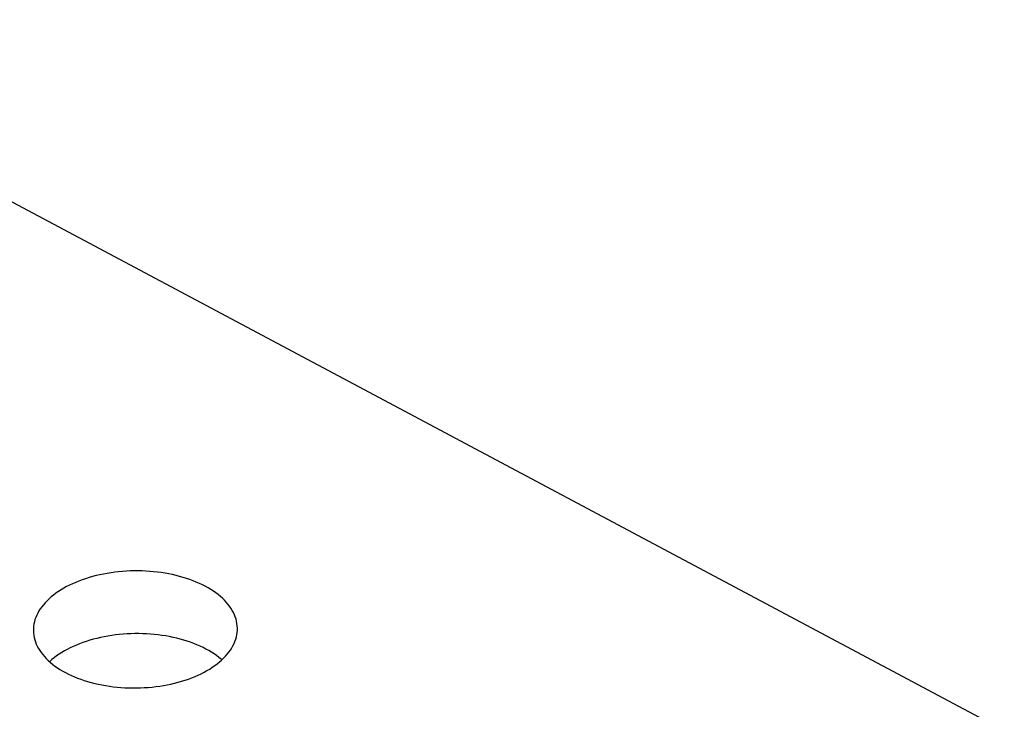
# Model space of a CAD drawing. Header units: millimetres. Extents: x 0 to 594, y 0 to 420.
# Tile 61 of 78: x 556.87 to 560.73, y 95.13 to 97.83. Entities that reach past the tile are written whole.
import ezdxf

# ---------------------------------------------------------------- set-up
doc = ezdxf.new("R2010")
doc.units = ezdxf.units.MM
doc.header["$LTSCALE"] = 32.67
doc.layers.get('0').update_dxf_attribs({"linetype": 'CONTINUOUS'})

msp = doc.modelspace()

# ---------------------------------------------------------------- linework, layer by layer
at = {"color": 7, "linetype": 'CONTINUOUS'}
for p, q in [((555.4975, 97.8348), (560.7296, 95.0495)), ((557.1693, 95.6566), (557.1553, 95.653)), ((557.1835, 95.6599), (557.1693, 95.6566)), ((557.198, 95.6629), (557.1835, 95.6599)), ((557.2127, 95.6656), (557.198, 95.6629)), ((557.2275, 95.668), (557.2127, 95.6656)), ((557.2424, 95.67), (557.2275, 95.668)), ((557.2575, 95.6717), (557.2424, 95.67)), ((557.2726, 95.6731), (557.2575, 95.6717)), ((557.2879, 95.6742), (557.2726, 95.6731)), ((557.3032, 95.6749), (557.2879, 95.6742)), ((557.3185, 95.6753), (557.3032, 95.6749)), ((557.3338, 95.6753), (557.3185, 95.6753)), ((557.3491, 95.675), (557.3338, 95.6753)), ((557.3644, 95.6744), (557.3491, 95.675)), ((557.3796, 95.6734), (557.3644, 95.6744)), ((557.3947, 95.6721), (557.3796, 95.6734)), ((557.4097, 95.6705), (557.3947, 95.6721)), ((557.4246, 95.6685), (557.4097, 95.6705)), ((557.4394, 95.6662), (557.4246, 95.6685)), ((557.4539, 95.6636), (557.4394, 95.6662)), ((557.4683, 95.6607), (557.4539, 95.6636)), ((557.4825, 95.6574), (557.4683, 95.6607)), ((557.4964, 95.6539), (557.4825, 95.6574)), ((557.065, 95.6194), (557.0535, 95.6135)), ((557.0769, 95.625), (557.065, 95.6194)), ((557.0892, 95.6304), (557.0769, 95.625)), ((557.1018, 95.6355), (557.0892, 95.6304)), ((557.1147, 95.6403), (557.1018, 95.6355)), ((557.128, 95.6448), (557.1147, 95.6403)), ((557.1415, 95.649), (557.128, 95.6448)), ((557.1553, 95.653), (557.1415, 95.649)), ((557.5101, 95.65), (557.4964, 95.6539)), ((557.5235, 95.6458), (557.5101, 95.65)), ((557.5366, 95.6414), (557.5235, 95.6458)), ((557.5494, 95.6366), (557.5366, 95.6414)), ((557.5619, 95.6316), (557.5494, 95.6366)), ((557.574, 95.6263), (557.5619, 95.6316)), ((557.5857, 95.6208), (557.574, 95.6263)), ((557.5971, 95.6149), (557.5857, 95.6208)), ((557.0022, 95.5806), (556.9933, 95.5734)), ((557.0116, 95.5877), (557.0022, 95.5806)), ((557.0214, 95.5945), (557.0116, 95.5877)), ((557.0317, 95.6011), (557.0214, 95.5945)), ((557.0424, 95.6074), (557.0317, 95.6011)), ((557.0535, 95.6135), (557.0424, 95.6074)), ((557.608, 95.6089), (557.5971, 95.6149)), ((557.6186, 95.6026), (557.608, 95.6089)), ((557.6287, 95.596), (557.6186, 95.6026)), ((557.6383, 95.5893), (557.6287, 95.596)), ((557.6475, 95.5823), (557.6383, 95.5893)), ((557.6563, 95.5752), (557.6475, 95.5823)), ((556.9626, 95.5428), (556.9562, 95.5348)), ((556.9695, 95.5507), (556.9626, 95.5428)), ((556.9769, 95.5585), (556.9695, 95.5507)), ((556.9848, 95.566), (556.9769, 95.5585)), ((556.9933, 95.5734), (556.9848, 95.566)), ((557.6645, 95.5678), (557.6563, 95.5752)), ((557.6722, 95.5603), (557.6645, 95.5678)), ((557.6794, 95.5526), (557.6722, 95.5603)), ((557.6861, 95.5447), (557.6794, 95.5526)), ((557.6923, 95.5367), (557.6861, 95.5447)), ((556.9361, 95.5015), (556.9325, 95.4929)), ((556.9403, 95.51), (556.9361, 95.5015)), ((556.9451, 95.5184), (556.9403, 95.51)), ((556.9503, 95.5266), (556.9451, 95.5184)), ((556.9562, 95.5348), (556.9503, 95.5266)), ((557.6979, 95.5286), (557.6923, 95.5367)), ((557.703, 95.5203), (557.6979, 95.5286)), ((557.7075, 95.512), (557.703, 95.5203)), ((557.7114, 95.5035), (557.7075, 95.512)), ((557.7148, 95.495), (557.7114, 95.5035)), ((556.9252, 95.4669), (556.9239, 95.4581)), ((556.927, 95.4756), (556.9252, 95.4669)), ((556.9295, 95.4843), (556.927, 95.4756)), ((556.9325, 95.4929), (556.9295, 95.4843)), ((557.7176, 95.4863), (557.7148, 95.495)), ((557.7198, 95.4777), (557.7176, 95.4863)), ((557.7214, 95.4689), (557.7198, 95.4777)), ((557.7225, 95.4602), (557.7214, 95.4689)), ((556.9232, 95.4493), (556.923, 95.4417)), ((556.923, 95.4417), (556.923, 95.4405)), ((556.923, 95.4405), (556.9235, 95.4317)), ((556.9239, 95.4581), (556.9232, 95.4493)), ((556.9235, 95.4317), (556.9246, 95.423)), ((556.9246, 95.423), (556.9262, 95.4143)), ((557.245, 95.4243), (557.2301, 95.4222)), ((557.2601, 95.426), (557.245, 95.4243)), ((557.2752, 95.4273), (557.2601, 95.426)), ((557.2905, 95.4284), (557.2752, 95.4273)), ((557.3058, 95.4291), (557.2905, 95.4284)), ((557.3211, 95.4295), (557.3058, 95.4291)), ((557.3364, 95.4295), (557.3211, 95.4295)), ((557.3517, 95.4292), (557.3364, 95.4295)), ((557.367, 95.4286), (557.3517, 95.4292)), ((557.3822, 95.4276), (557.367, 95.4286)), ((557.3973, 95.4263), (557.3822, 95.4276)), ((557.4123, 95.4247), (557.3973, 95.4263)), ((557.4272, 95.4227), (557.4123, 95.4247)), ((557.719, 95.4163), (557.7208, 95.4251)), ((557.7208, 95.4251), (557.7221, 95.4338)), ((557.7221, 95.4338), (557.7228, 95.4426)), ((557.723, 95.4514), (557.7225, 95.4602)), ((557.7228, 95.4426), (557.723, 95.4502)), ((557.723, 95.4502), (557.723, 95.4514)), ((556.9262, 95.4143), (556.9284, 95.4056)), ((556.9284, 95.4056), (556.9312, 95.397)), ((556.9312, 95.397), (556.9346, 95.3884)), ((556.9346, 95.3884), (556.9385, 95.38)), ((557.0918, 95.3846), (557.0795, 95.3792)), ((557.1044, 95.3897), (557.0918, 95.3846)), ((557.1173, 95.3945), (557.1044, 95.3897)), ((557.1306, 95.399), (557.1173, 95.3945)), ((557.1441, 95.4033), (557.1306, 95.399)), ((557.1579, 95.4072), (557.1441, 95.4033)), ((557.1719, 95.4108), (557.1579, 95.4072)), ((557.1861, 95.4141), (557.1719, 95.4108)), ((557.2006, 95.4172), (557.1861, 95.4141)), ((557.2153, 95.4198), (557.2006, 95.4172)), ((557.2301, 95.4222), (557.2153, 95.4198)), ((557.442, 95.4204), (557.4272, 95.4227)), ((557.4565, 95.4178), (557.442, 95.4204)), ((557.4709, 95.4149), (557.4565, 95.4178)), ((557.4851, 95.4116), (557.4709, 95.4149)), ((557.499, 95.4081), (557.4851, 95.4116)), ((557.5127, 95.4042), (557.499, 95.4081)), ((557.5261, 95.4001), (557.5127, 95.4042)), ((557.5392, 95.3956), (557.5261, 95.4001)), ((557.552, 95.3909), (557.5392, 95.3956)), ((557.5645, 95.3858), (557.552, 95.3909)), ((557.5766, 95.3805), (557.5645, 95.3858)), ((557.7057, 95.382), (557.7099, 95.3904)), ((557.7099, 95.3904), (557.7135, 95.399)), ((557.7135, 95.399), (557.7165, 95.4076)), ((557.7165, 95.4076), (557.719, 95.4163)), ((556.9385, 95.38), (556.9431, 95.3716)), ((556.9431, 95.3716), (556.9481, 95.3633)), ((556.9481, 95.3633), (556.9537, 95.3552)), ((556.9537, 95.3552), (556.9599, 95.3472)), ((556.9599, 95.3472), (556.9666, 95.3393)), ((557.024, 95.3487), (557.0142, 95.3419)), ((557.0343, 95.3553), (557.024, 95.3487)), ((557.045, 95.3616), (557.0343, 95.3553)), ((557.0561, 95.3677), (557.045, 95.3616)), ((557.0676, 95.3736), (557.0561, 95.3677)), ((557.0795, 95.3792), (557.0676, 95.3736)), ((557.5883, 95.375), (557.5766, 95.3805)), ((557.5997, 95.3692), (557.5883, 95.375)), ((557.6106, 95.3631), (557.5997, 95.3692)), ((557.6212, 95.3568), (557.6106, 95.3631)), ((557.6313, 95.3503), (557.6212, 95.3568)), ((557.6409, 95.3435), (557.6313, 95.3503)), ((557.6765, 95.3412), (557.6835, 95.3491)), ((557.6835, 95.3491), (557.6898, 95.3571)), ((557.6898, 95.3571), (557.6957, 95.3653)), ((557.6957, 95.3653), (557.701, 95.3736)), ((557.701, 95.3736), (557.7057, 95.382)), ((556.9666, 95.3393), (556.9738, 95.3316)), ((556.9738, 95.3316), (556.9815, 95.3241)), ((556.9815, 95.3241), (556.9898, 95.3168)), ((556.9874, 95.3203), (556.9867, 95.3195)), ((556.9959, 95.3277), (556.9874, 95.3203)), ((556.9898, 95.3168), (556.9985, 95.3096)), ((557.0048, 95.3349), (556.9959, 95.3277)), ((556.9985, 95.3096), (557.0077, 95.3026)), ((557.0142, 95.3419), (557.0048, 95.3349)), ((557.6345, 95.3043), (557.6438, 95.3113)), ((557.6501, 95.3365), (557.6409, 95.3435)), ((557.6438, 95.3113), (557.6528, 95.3185)), ((557.6589, 95.3294), (557.6501, 95.3365)), ((557.6528, 95.3185), (557.6612, 95.3259)), ((557.6619, 95.3266), (557.6589, 95.3294)), ((557.6612, 95.3259), (557.6691, 95.3335)), ((557.6691, 95.3335), (557.6765, 95.3412)), ((557.0077, 95.3026), (557.0173, 95.2959)), ((557.0173, 95.2959), (557.0274, 95.2893)), ((557.0274, 95.2893), (557.038, 95.283)), ((557.038, 95.283), (557.0489, 95.277)), ((557.0489, 95.277), (557.0603, 95.2712)), ((557.0603, 95.2712), (557.072, 95.2656)), ((557.5691, 95.2669), (557.581, 95.2725)), ((557.581, 95.2725), (557.5925, 95.2784)), ((557.5925, 95.2784), (557.6036, 95.2845)), ((557.6036, 95.2845), (557.6143, 95.2909)), ((557.6143, 95.2909), (557.6246, 95.2975)), ((557.6246, 95.2975), (557.6345, 95.3043)), ((557.072, 95.2656), (557.0841, 95.2603)), ((557.0841, 95.2603), (557.0966, 95.2553)), ((557.0966, 95.2553), (557.1094, 95.2505)), ((557.1094, 95.2505), (557.1225, 95.2461)), ((557.1225, 95.2461), (557.1359, 95.2419)), ((557.1359, 95.2419), (557.1496, 95.2381)), ((557.1496, 95.2381), (557.1635, 95.2345)), ((557.1635, 95.2345), (557.1777, 95.2313)), ((557.1777, 95.2313), (557.1921, 95.2283)), ((557.448, 95.229), (557.4625, 95.232)), ((557.4625, 95.232), (557.4767, 95.2353)), ((557.4767, 95.2353), (557.4908, 95.239)), ((557.4908, 95.239), (557.5045, 95.2429)), ((557.5045, 95.2429), (557.5181, 95.2471)), ((557.5181, 95.2471), (557.5313, 95.2516)), ((557.5313, 95.2516), (557.5442, 95.2565)), ((557.5442, 95.2565), (557.5568, 95.2615)), ((557.5568, 95.2615), (557.5691, 95.2669)), ((557.1921, 95.2283), (557.2067, 95.2257)), ((557.2067, 95.2257), (557.2214, 95.2234)), ((557.2214, 95.2234), (557.2363, 95.2215)), ((557.2363, 95.2215), (557.2513, 95.2198)), ((557.2513, 95.2198), (557.2664, 95.2185)), ((557.2664, 95.2185), (557.2816, 95.2176)), ((557.2816, 95.2176), (557.2969, 95.2169)), ((557.2969, 95.2169), (557.3122, 95.2166)), ((557.3122, 95.2166), (557.3275, 95.2167)), ((557.3275, 95.2167), (557.3429, 95.217)), ((557.3429, 95.217), (557.3581, 95.2178)), ((557.3581, 95.2178), (557.3734, 95.2188)), ((557.3734, 95.2188), (557.3885, 95.2202)), ((557.3885, 95.2202), (557.4036, 95.2219)), ((557.4036, 95.2219), (557.4186, 95.2239)), ((557.4186, 95.2239), (557.4334, 95.2263)), ((557.4334, 95.2263), (557.448, 95.229))]:
    msp.add_line(p, q, dxfattribs=at)

doc.saveas('drawing.dxf')
